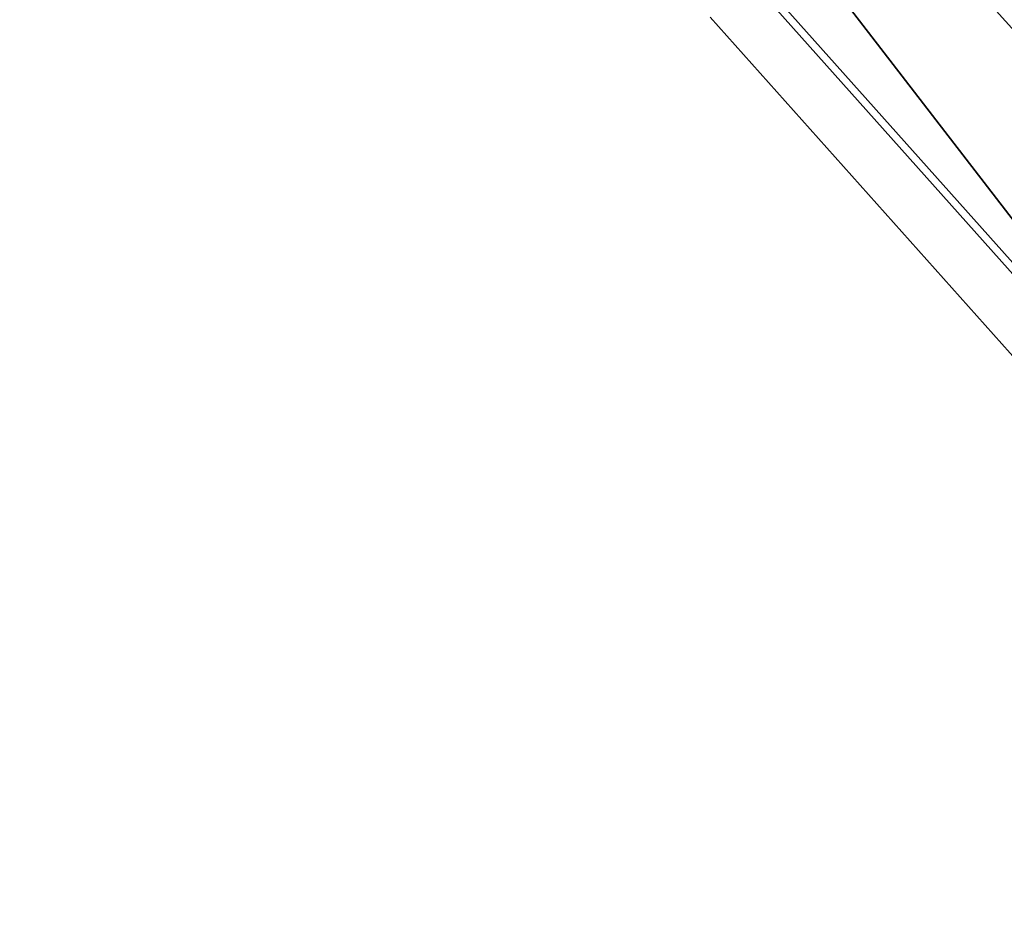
# Model space of a CAD drawing. Extents: x -38.3 to -0.1, y -39.1 to 0.
# Tile 112 of 256: x -8.206 to -8.1351, y -23.4755 to -23.4107. Entities that reach past the tile are written whole.
import ezdxf

# ---------------------------------------------------------------- set-up
doc = ezdxf.new("R2010")
doc.units = 0
doc.header["$MEASUREMENT"] = 0
doc.layers.get('0').update_dxf_attribs({"color": 13, "linetype": 'CONTINUOUS'})

# ---------------------------------------------------------------- blocks, each defined once
blk = doc.blocks.new('ORTO_XII_A_STL')
at = {"color": 0}
for p, q in [((30.493786, 15.996452, 14.663976), (30.383464, 16.139762, 14.663976)), ((30.383464, 16.139762, 4.034054), (30.493786, 15.996452, 4.034054)), ((30.493786, 15.996452, 14.663976), (30.383464, 16.139762, 14.663976)), ((30.383464, 16.139762, 4.034054), (30.493786, 15.996452, 4.034054)), ((30.445646, 16.07103, 14.954876), (30.488932, 16.022512, 14.954876)), ((30.445646, 16.07103, 14.954876), (30.488932, 16.022512, 14.954876)), ((30.436339, 16.063806, 15.033355), (30.480698, 16.014087, 15.033355)), ((30.436339, 16.063806, 15.033355), (30.480698, 16.014087, 15.033355)), ((30.436771, 16.064141, 16.742808), (30.48108, 16.014478, 16.742808)), ((30.436771, 16.064141, 16.742808), (30.48108, 16.014478, 16.742808)), ((30.477944, 16.01127, 15.112615), (30.433227, 16.061389, 15.112615)), ((30.477944, 16.01127, 16.691535), (30.433227, 16.061389, 16.691535)), ((30.477944, 16.01127, 15.112615), (30.433227, 16.061389, 15.112615)), ((30.477944, 16.01127, 16.691535), (30.433227, 16.061389, 16.691535))]:
    blk.add_line(p, q, dxfattribs=at)

msp = doc.modelspace()

# ---------------------------------------------------------------- block references
at = {"color": 0}
msp.add_blockref('ORTO_XII_A_STL', (-38.589479, -39.471947, -0.67185), dxfattribs=at)

doc.saveas('drawing.dxf')
